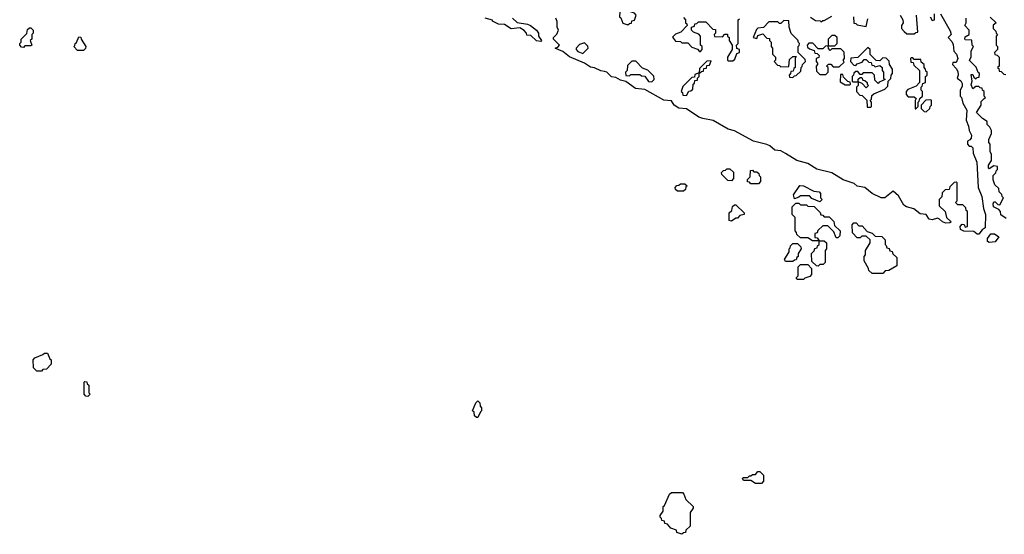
# Model space of a CAD drawing. Extents: x 2886962 to 3052311, y 540590 to 918621.
# Tile 64 of 164: x 2922250 to 2928815, y 775860 to 779295. Entities that reach past the tile are written whole.
import ezdxf

# ---------------------------------------------------------------- set-up
doc = ezdxf.new("R2010")
doc.units = 0

msp = doc.modelspace()

# ---------------------------------------------------------------- linework, layer by layer
at = {"layer": '0CON20XD'}
for points in [[(2926305, 779260), (2926315, 779270), (2926328.3, 779271.7), (2926331.7, 779288.3), (2926348.3, 779291.7), (2926360, 779325), (2926348.3, 779338.3), (2926315, 779350), (2926305, 779360), (2926275, 779360), (2926265, 779350), (2926251.7, 779348.3), (2926250, 779315), (2926258.3, 779308.3), (2926271.7, 779271.7), (2926305, 779260)], [(2928320, 779315), (2928335, 779290), (2928350, 779295), (2928350, 779335)], [(2928390, 779335), (2928455, 779220), (2928460, 779195), (2928440, 779175), (2928465, 779150), (2928475, 779130), (2928477.5, 779085), (2928496, 779065), (2928505.7, 779035), (2928495, 779010), (2928471.7, 779008.3), (2928470, 778995), (2928495, 778970), (2928505, 778950), (2928507.5, 778925), (2928500, 778905), (2928525, 778886.2), (2928535, 778870), (2928535, 778850), (2928520, 778825), (2928520, 778785), (2928530, 778775), (2928538.3, 778738.3), (2928565, 778690), (2928560, 778625), (2928576.7, 778585), (2928580, 778555), (2928595.7, 778525), (2928593.3, 778505), (2928585, 778492.5), (2928570, 778485), (2928570, 778465), (2928581.7, 778451.7), (2928595, 778450), (2928605, 778440), (2928606.7, 778405), (2928631.4, 778345), (2928640, 778175), (2928665.8, 778115), (2928676.7, 778035), (2928688.8, 777995), (2928687.5, 777905), (2928666.7, 777893.3), (2928645, 777862.5)], [(2925725, 779150), (2925695, 779153.8), (2925658.3, 779188.3), (2925631.7, 779191.7), (2925630, 779205), (2925613.8, 779223.8), (2925585, 779240), (2925526.2, 779233.8), (2925482.5, 779262.5), (2925442.5, 779265), (2925403.3, 779285), (2925401.7, 779291.7), (2925352.5, 779305)], [(2925535.5, 779305.5), (2925566.7, 779276.7), (2925635, 779265.7), (2925655.5, 779255.5), (2925696.7, 779225), (2925710, 779205), (2925710, 779185), (2925730, 779155), (2925725, 779150)], [(2928645, 777862.5), (2928635, 777863.3), (2928611.7, 777881.7), (2928545, 777883.8), (2928523.3, 777895), (2928520, 777915), (2928535, 777930), (2928548.3, 777928.3), (2928555, 777910), (2928570, 777915), (2928570, 778015), (2928561.7, 778021.7), (2928558.3, 778038.3), (2928538.3, 778058.3), (2928505, 778060), (2928490, 778075), (2928500, 778085), (2928500, 778205), (2928495, 778210), (2928481.7, 778208.3), (2928451.7, 778178.3), (2928448.3, 778161.7), (2928421.7, 778158.3), (2928401.7, 778138.3), (2928398.3, 778111.7), (2928380, 778095), (2928381.7, 778051.7), (2928420, 778015), (2928430, 777975), (2928460, 777945), (2928451.7, 777938.3), (2928425, 777936.7), (2928402.5, 777945), (2928383.8, 777963.8), (2928369.3, 777969.3), (2928335, 777958.8), (2928315, 777964.2), (2928293.6, 777993.6), (2928255, 777998.8), (2928211.4, 778031.4), (2928162.5, 778045), (2928145, 778057.5), (2928109.3, 778119.3), (2928075, 778150), (2928017.5, 778105), (2927995, 778106.2), (2927933.3, 778135), (2927885, 778173.8), (2927835, 778184), (2927815, 778202.5), (2927740, 778225), (2927665, 778272), (2927565, 778298), (2927505, 778334.2), (2927432.5, 778355), (2927355, 778402), (2927325, 778418.8), (2927285, 778424.2), (2927252.5, 778452.5), (2927231.7, 778461.7), (2927143.3, 778485), (2927015, 778552.5), (2926973.3, 778565), (2926873, 778623), (2926805, 778634.4), (2926777.5, 778645), (2926695, 778700), (2926643.8, 778705), (2926613.3, 778725), (2926595, 778752.5), (2926545, 778758.8), (2926418.8, 778828.8), (2926355, 778836.2), (2926292.5, 778882.5), (2926255, 778892), (2926225, 778908.8), (2926195, 778914.3), (2926165, 778943.8), (2926150, 778950), (2926125, 778952.5), (2926083.2, 778973.2), (2926055, 778978), (2926015, 779004.2), (2925915, 779047.5), (2925872.5, 779082.5), (2925843.8, 779093.8), (2925820, 779105), (2925838.3, 779111.7), (2925850, 779125), (2925810, 779165), (2925810, 779175), (2925832.3, 779197.7), (2925842.5, 779225), (2925834, 779245), (2925833.9, 779283.9), (2925824.2, 779305)], [(2926675, 779310), (2926690, 779295), (2926690, 779275), (2926698.3, 779268.3), (2926700, 779255), (2926658.3, 779211.7), (2926621.7, 779198.3), (2926601.7, 779178.3), (2926621.7, 779151.7), (2926655, 779150), (2926665, 779140), (2926705, 779140), (2926731.7, 779111.7), (2926768.3, 779098.3), (2926781.7, 779081.7), (2926788.3, 779081.7), (2926800, 779095), (2926800, 779115), (2926790, 779125), (2926790, 779185), (2926778.3, 779198.3), (2926741.7, 779211.7), (2926730, 779225), (2926730, 779245), (2926748.3, 779251.7), (2926751.7, 779268.3), (2926765, 779270), (2926775, 779280), (2926825, 779280), (2926871.7, 779231.7), (2926888.3, 779228.3), (2926890, 779205), (2926880, 779195), (2926881.7, 779181.7), (2926935, 779180), (2926951.7, 779198.3), (2926968.3, 779198.3), (2926970, 779185), (2926980, 779175), (2926980, 779155), (2927000, 779125), (2927000, 779095), (2926970, 779045), (2926970, 779025), (2926975, 779020), (2927005, 779020)], [(2927005, 779020), (2927018.3, 779031.7), (2927031.7, 779068.3), (2927050, 779075), (2927050, 779095), (2927031.7, 779101.7), (2927030, 779125), (2927040, 779135), (2927040, 779295), (2927048.3, 779301.7)], [(2927405, 778910), (2927415, 778920), (2927428.3, 778921.7), (2927458.3, 778951.7), (2927460, 778975), (2927468.3, 778981.7), (2927470, 778995), (2927490, 779015), (2927488.3, 779028.3), (2927440, 779075), (2927440, 779115), (2927448.3, 779121.7), (2927450, 779135), (2927441.7, 779141.7), (2927438.3, 779158.3), (2927393, 779203), (2927380, 779245), (2927378.3, 779288.3), (2927345, 779290), (2927325, 779270), (2927315, 779270), (2927305, 779280), (2927245, 779280), (2927208.3, 779241.7), (2927171.7, 779238.3), (2927161.7, 779228.3), (2927140, 779175), (2927165, 779170), (2927171.7, 779188.3), (2927205, 779200), (2927231.7, 779171.7), (2927248.3, 779168.3), (2927250, 779155), (2927260, 779145), (2927260, 779115), (2927270, 779105), (2927270, 779065), (2927290, 779045), (2927290, 779025), (2927280, 779015), (2927301.7, 778991.7), (2927315, 778990), (2927325, 778980), (2927378.3, 778981.7), (2927381.7, 779028.3), (2927405, 779050), (2927428.3, 779048.3), (2927420, 779035), (2927420, 778975), (2927411.7, 778968.3), (2927408.3, 778951.7), (2927391.7, 778948.3), (2927390, 778935), (2927380, 778925), (2927381.7, 778911.7), (2927405, 778910)], [(2927521.7, 779311.7), (2927555, 779290), (2927587, 779287), (2927595, 779280), (2927605, 779290), (2927615, 779290), (2927665, 779317.5)], [(2927810, 779315), (2927811.7, 779271.7), (2927825, 779270), (2927835, 779260), (2927895, 779250), (2927905, 779300)], [(2928120, 779325), (2928137.5, 779295), (2928140, 779275), (2928130, 779255), (2928130, 779235), (2928146.4, 779216.4), (2928165, 779200), (2928215, 779200), (2928225, 779210), (2928238.3, 779211.7), (2928230, 779325)], [(2928828.3, 777968.3), (2928791.7, 777991.7), (2928790, 778015), (2928778.3, 778028.3), (2928743.3, 778045), (2928740, 778065), (2928745, 778080), (2928755, 778080), (2928771.7, 778061.7), (2928785, 778060), (2928810, 778105), (2928800, 778115), (2928798.3, 778128.3), (2928780, 778145), (2928778.3, 778168.3), (2928751.7, 778191.7), (2928740, 778225), (2928740, 778255), (2928758.3, 778271.7), (2928760, 778285), (2928770, 778295), (2928770, 778315), (2928745, 778320), (2928715, 778300), (2928710, 778305), (2928710, 778325), (2928730, 778355), (2928730, 778395), (2928720, 778415), (2928720, 778465), (2928712.5, 778475), (2928712.5, 778495), (2928730, 778535), (2928730, 778555), (2928718.3, 778578.3), (2928700, 778595), (2928700, 778615), (2928670, 778635), (2928630, 778675), (2928660, 778725), (2928661.7, 778748.3), (2928681.7, 778768.3), (2928690, 778775), (2928680, 778785), (2928680, 778815), (2928670, 778825), (2928668.3, 778838.3), (2928655, 778840), (2928645, 778850), (2928625, 778850), (2928605, 778832.5), (2928595, 778860), (2928600, 778885), (2928595, 778930), (2928605, 778930), (2928611.7, 778911.7), (2928625, 778900), (2928635, 778910), (2928648.3, 778911.7), (2928650, 778935), (2928641.7, 778941.7), (2928628.3, 778978.3), (2928583.6, 779023.6), (2928593, 779047), (2928593, 779087), (2928610, 779115), (2928600, 779125), (2928598.3, 779158.3), (2928555, 779160), (2928552.5, 779165), (2928555, 779180), (2928580, 779195), (2928580, 779225), (2928552.5, 779255), (2928560, 779275), (2928560, 779305)], [(2928721.7, 779311.7), (2928760, 779275), (2928741.7, 779258.3), (2928740, 779235), (2928758.3, 779218.3), (2928760, 779205), (2928770, 779195), (2928760, 779185), (2928760, 779125), (2928770, 779115), (2928770, 779095), (2928750, 779075), (2928751.7, 779061.7), (2928768.3, 779058.3), (2928780, 779045), (2928780, 778985), (2928770, 778975), (2928778.3, 778968.3), (2928781.7, 778951.7), (2928795, 778950), (2928811.7, 778931.7), (2928825, 778930)], [(2922275, 779110), (2922261.7, 779111.7), (2922250, 779125), (2922250, 779135), (2922260, 779145), (2922260, 779165), (2922298.3, 779201.7), (2922301.7, 779228.3), (2922315, 779240), (2922325, 779240), (2922340, 779225), (2922340, 779205), (2922330, 779195), (2922330, 779165), (2922320, 779155), (2922330, 779125), (2922325, 779120), (2922285, 779120), (2922275, 779110)], [(2922675, 779090), (2922635, 779090), (2922610, 779115), (2922618.3, 779121.7), (2922620, 779135), (2922628.3, 779141.7), (2922645, 779180), (2922658.3, 779178.3), (2922660, 779165), (2922690, 779115), (2922688.3, 779101.7), (2922675, 779090)], [(2926005, 779070), (2926040, 779105), (2926038.3, 779118.3), (2926015, 779140), (2925981.7, 779128.3), (2925960, 779105), (2925960, 779095), (2925971.7, 779081.7), (2926005, 779070)], [(2927625, 778930), (2927640, 778945), (2927640, 778975), (2927630, 778985), (2927641.7, 778998.3), (2927658.3, 778998.3), (2927675, 778980), (2927715, 778980), (2927748.3, 779011.7), (2927740, 779025), (2927750, 779035), (2927748.3, 779078.3), (2927725, 779100), (2927665, 779100), (2927655, 779090), (2927641.7, 779101.7), (2927640, 779120), (2927621.7, 779118.3), (2927605, 779100), (2927575, 779100), (2927538.3, 779138.3), (2927511.7, 779138.3), (2927500, 779125), (2927501.7, 779111.7), (2927515, 779100), (2927548.3, 779088.3), (2927551.7, 779071.7), (2927568.3, 779068.3), (2927580, 779055), (2927578.3, 779041.7), (2927560, 779035), (2927560, 779015), (2927570, 779005), (2927570, 778995), (2927560, 778985), (2927561.7, 778951.7), (2927585, 778930), (2927625, 778930)], [(2927685, 779120), (2927700, 779135), (2927700, 779175), (2927685, 779190), (2927665, 779190), (2927640, 779165), (2927640, 779120), (2927685, 779120)], [(2927925, 778710), (2927930, 778715), (2927930, 778745), (2927920, 778755), (2927930, 778765), (2927931.7, 778788.3), (2927945, 778800), (2928018.3, 778831.7), (2928038.3, 778851.7), (2928040, 778885), (2928058.3, 778901.7), (2928060, 778925), (2928070, 778935), (2928070, 778965), (2928050, 778995), (2928048.3, 779018.3), (2928028.3, 779038.3), (2928005, 779040), (2927985, 779020), (2927961.7, 779021.7), (2927921.7, 779061.7), (2927920, 779095), (2927905, 779110), (2927838.3, 779041.7), (2927791.7, 779038.3), (2927790, 779015), (2927811.7, 778991.7), (2927825, 778990), (2927835, 779000), (2927868.3, 779011.7), (2927881.7, 779028.3), (2927895, 779030), (2927911.7, 779011.7), (2927928.3, 779008.3), (2927931.7, 778991.7), (2927945, 778990), (2927955, 778980), (2927985, 778990), (2928000, 778975), (2928000, 778955), (2928010, 778945), (2928010, 778905), (2928020, 778895), (2927981.7, 778878.3), (2927975, 778870), (2927951.7, 778891.7), (2927950, 778925), (2927935, 778940), (2927875, 778940), (2927865, 778930), (2927855, 778930), (2927838.3, 778948.3), (2927825, 778950), (2927811.7, 778938.3), (2927810, 778925), (2927800, 778915), (2927800, 778885), (2927805, 778880), (2927840, 778880), (2927841.7, 778898.3), (2927855, 778910), (2927865, 778910), (2927871.7, 778891.7), (2927885, 778890), (2927900, 778875), (2927900, 778865), (2927910, 778855), (2927895, 778840), (2927868.3, 778868.3), (2927840, 778880), (2927840, 778855), (2927830, 778845), (2927830, 778815), (2927851.7, 778791.7), (2927868.3, 778788.3), (2927898.3, 778758.3), (2927901.7, 778711.7), (2927925, 778710)], [(2926465, 778880), (2926480, 778895), (2926478.3, 778918.3), (2926438.3, 778958.3), (2926401.7, 778971.7), (2926358.3, 779018.3), (2926331.7, 779018.3), (2926301.7, 778988.3), (2926300, 778955), (2926290, 778945), (2926291.7, 778921.7), (2926315, 778920), (2926325, 778930), (2926385, 778930), (2926395, 778920), (2926418.3, 778918.3), (2926441.7, 778881.7), (2926465, 778880)], [(2926785, 778940), (2926795, 778950), (2926808.3, 778951.7), (2926811.7, 778968.3), (2926828.3, 778971.7), (2926831.7, 778988.3), (2926848.3, 778991.7), (2926860, 779020), (2926831.7, 779018.3), (2926781.7, 778968.3), (2926780, 778940), (2926785, 778940)], [(2928225, 778700), (2928240, 778715), (2928240, 778745), (2928248.3, 778751.7), (2928251.7, 778768.3), (2928270, 778785), (2928270, 778815), (2928260, 778825), (2928260, 778845), (2928268.3, 778851.7), (2928271.7, 778868.3), (2928290, 778875), (2928290, 778915), (2928300, 778925), (2928300, 778945), (2928291.7, 778951.7), (2928290, 778965), (2928280, 778975), (2928280, 778995), (2928261.7, 779011.7), (2928258.3, 779028.3), (2928215, 779030), (2928205, 779040), (2928195, 779040), (2928190, 779035), (2928191.7, 779011.7), (2928208.3, 779008.3), (2928211.7, 778991.7), (2928250, 778955), (2928250, 778875), (2928228.3, 778851.7), (2928171.7, 778828.3), (2928160, 778815), (2928160, 778795), (2928175, 778780), (2928215, 778780), (2928228.3, 778768.3), (2928220, 778755), (2928220, 778700), (2928225, 778700)], [(2926695, 778790), (2926711.7, 778818.3), (2926725, 778820), (2926738.3, 778831.7), (2926740, 778865), (2926748.3, 778871.7), (2926751.7, 778888.3), (2926768.3, 778891.7), (2926770, 778905), (2926780, 778915), (2926780, 778940), (2926751.7, 778928.3), (2926748.3, 778911.7), (2926731.7, 778908.3), (2926671.7, 778848.3), (2926660, 778815), (2926668.3, 778808.3), (2926671.7, 778791.7), (2926695, 778790)], [(2927785, 778860), (2927790, 778865), (2927788.3, 778878.3), (2927771.7, 778881.7), (2927741.7, 778911.7), (2927738.3, 778928.3), (2927721.7, 778928.3), (2927720, 778880), (2927755, 778860), (2927785, 778860)], [(2928295, 778680), (2928318.3, 778701.7), (2928320, 778715), (2928330, 778725), (2928330, 778755), (2928325, 778760), (2928291.7, 778758.3), (2928260, 778725), (2928261.7, 778701.7), (2928281.7, 778681.7), (2928295, 778680)], [(2926995, 778220), (2926971.7, 778221.7), (2926931.7, 778261.7), (2926930, 778275), (2926941.7, 778288.3), (2926955, 778290), (2926965, 778300), (2926985, 778300), (2927008.3, 778278.3), (2927010, 778235), (2926995, 778220)], [(2927175, 778200), (2927125, 778200), (2927115, 778210), (2927101.7, 778211.7), (2927101.7, 778228.3), (2927120, 778245), (2927121.7, 778288.3), (2927135, 778290), (2927145, 778280), (2927165, 778280), (2927178.3, 778268.3), (2927180, 778255), (2927190, 778245), (2927190, 778215), (2927175, 778200)], [(2926675, 778150), (2926635, 778150), (2926621.7, 778161.7), (2926620, 778175), (2926631.7, 778188.3), (2926645, 778190), (2926655, 778200), (2926685, 778200), (2926700, 778185), (2926691.7, 778178.3), (2926688.3, 778161.7), (2926675, 778150)], [(2927585, 778080), (2927531.7, 778101.7), (2927515, 778120), (2927455, 778120), (2927445, 778110), (2927415, 778100), (2927410, 778125), (2927451.7, 778188.3), (2927477, 778187), (2927545, 778150), (2927580, 778145), (2927590, 778135), (2927590, 778105), (2927600, 778095), (2927585, 778080)], [(2926995, 777950), (2926980, 777955), (2926980, 778005), (2926998.3, 778021.7), (2927001.7, 778048.3), (2927015, 778060), (2927025, 778060), (2927080, 778005), (2927080, 777995), (2927051.7, 777988.3), (2927035, 777970), (2927025, 777970), (2926995, 777950)], [(2927575, 777650), (2927561.7, 777651.7), (2927531.7, 777681.7), (2927530, 777735), (2927548.3, 777751.7), (2927551.7, 777768.3), (2927568.3, 777771.7), (2927570, 777785), (2927580, 777795), (2927580, 777820), (2927535, 777820), (2927505, 777840), (2927455, 777840), (2927431.7, 777861.7), (2927430, 777875), (2927420, 777885), (2927420, 777975), (2927400, 777995), (2927400, 778045), (2927425, 778070), (2927445, 778070), (2927455, 778060), (2927495, 778060), (2927505, 778050), (2927548.3, 778048.3), (2927588.3, 778008.3), (2927591.7, 777991.7), (2927605, 777990), (2927615, 777980), (2927648.3, 777978.3), (2927678.3, 777948.3), (2927681.7, 777921.7), (2927720, 777885), (2927718.3, 777851.7), (2927705, 777840), (2927695, 777840), (2927678.3, 777878.3), (2927638.3, 777918.3), (2927605, 777920), (2927571.7, 777888.3), (2927568.3, 777871.7), (2927551.7, 777868.3), (2927551.7, 777841.7), (2927568.3, 777838.3), (2927580, 777820), (2927615, 777820), (2927630, 777805), (2927630, 777765), (2927620, 777755), (2927620, 777675), (2927608.3, 777661.7), (2927585, 777660), (2927575, 777650)], [(2928005, 777600), (2927935, 777600), (2927911.7, 777621.7), (2927910, 777635), (2927880, 777685), (2927880, 777715), (2927890, 777725), (2927890, 777755), (2927920, 777805), (2927920, 777825), (2927895, 777850), (2927865, 777850), (2927855, 777840), (2927835, 777840), (2927801.7, 777871.7), (2927800, 777925), (2927811.7, 777938.3), (2927828.3, 777938.3), (2927845, 777920), (2927868.3, 777918.3), (2927901.7, 777881.7), (2927935, 777870), (2927955, 777850), (2927998.3, 777848.3), (2928020, 777825), (2928020, 777795), (2928028.3, 777788.3), (2928031.7, 777771.7), (2928048.3, 777768.3), (2928051.7, 777751.7), (2928068.3, 777748.3), (2928071.7, 777731.7), (2928098.3, 777708.3), (2928098.3, 777651.7), (2928045, 777620), (2928021.7, 777618.3), (2928005, 777600)], [(2928715, 777807.5), (2928702.5, 777815), (2928702.5, 777835), (2928725, 777866.7), (2928750, 777865), (2928777.5, 777845), (2928755, 777813.3), (2928715, 777807.5)], [(2927405, 777680), (2927355, 777680), (2927350, 777695), (2927380, 777745), (2927380, 777765), (2927388.3, 777771.7), (2927390, 777785), (2927405, 777800), (2927435, 777800), (2927458.3, 777778.3), (2927460, 777765), (2927440, 777735), (2927440, 777715), (2927431.7, 777708.3), (2927428.3, 777691.7), (2927415, 777690), (2927405, 777680)], [(2927475, 777560), (2927435, 777560), (2927430, 777565), (2927430, 777575), (2927440, 777585), (2927440, 777645), (2927455, 777660), (2927505, 777660), (2927530, 777635), (2927530, 777595), (2927518.3, 777581.7), (2927485, 777570), (2927475, 777560)], [(2922395, 776950), (2922365, 776950), (2922341.7, 776971.7), (2922340, 777025), (2922351.7, 777038.3), (2922405, 777060), (2922415, 777070), (2922435, 777070), (2922451.7, 777031.7), (2922460, 777025), (2922460, 776995), (2922428.3, 776961.7), (2922405, 776960), (2922395, 776950)], [(2922705, 776780), (2922691.7, 776781.7), (2922680, 776795), (2922680, 776875), (2922685, 776880), (2922698.3, 776878.3), (2922700, 776865), (2922710, 776855), (2922710, 776805), (2922720, 776795), (2922705, 776780)], [(2925305, 776640), (2925295, 776640), (2925281.7, 776651.7), (2925280, 776675), (2925270, 776685), (2925291.7, 776738.3), (2925305, 776750), (2925318.3, 776738.3), (2925320, 776715), (2925330, 776705), (2925330, 776685), (2925321.7, 776678.3), (2925305, 776640)], [(2927195, 776200), (2927155, 776200), (2927125, 776220), (2927075, 776220), (2927070, 776235), (2927075, 776240), (2927105, 776240), (2927115, 776250), (2927125, 776250), (2927135, 776260), (2927155, 776260), (2927171.7, 776278.3), (2927185, 776280), (2927210, 776255), (2927210, 776215), (2927195, 776200)], [(2926665, 775860), (2926631.7, 775871.7), (2926628.3, 775888.3), (2926591.7, 775901.7), (2926568.3, 775928.3), (2926551.7, 775931.7), (2926548.3, 775948.3), (2926531.7, 775951.7), (2926530, 775965), (2926520, 775975), (2926520, 775985), (2926540, 776015), (2926540, 776045), (2926548.3, 776051.7), (2926581.7, 776128.3), (2926595, 776140), (2926668.3, 776138.3), (2926678.3, 776128.3), (2926691.7, 776091.7), (2926740, 776045), (2926740, 776035), (2926720, 776005), (2926720, 775915), (2926691.7, 775888.3), (2926688.3, 775871.7), (2926675, 775870), (2926665, 775860)]]:
    msp.add_lwpolyline(points, dxfattribs=at)

doc.saveas('drawing.dxf')
